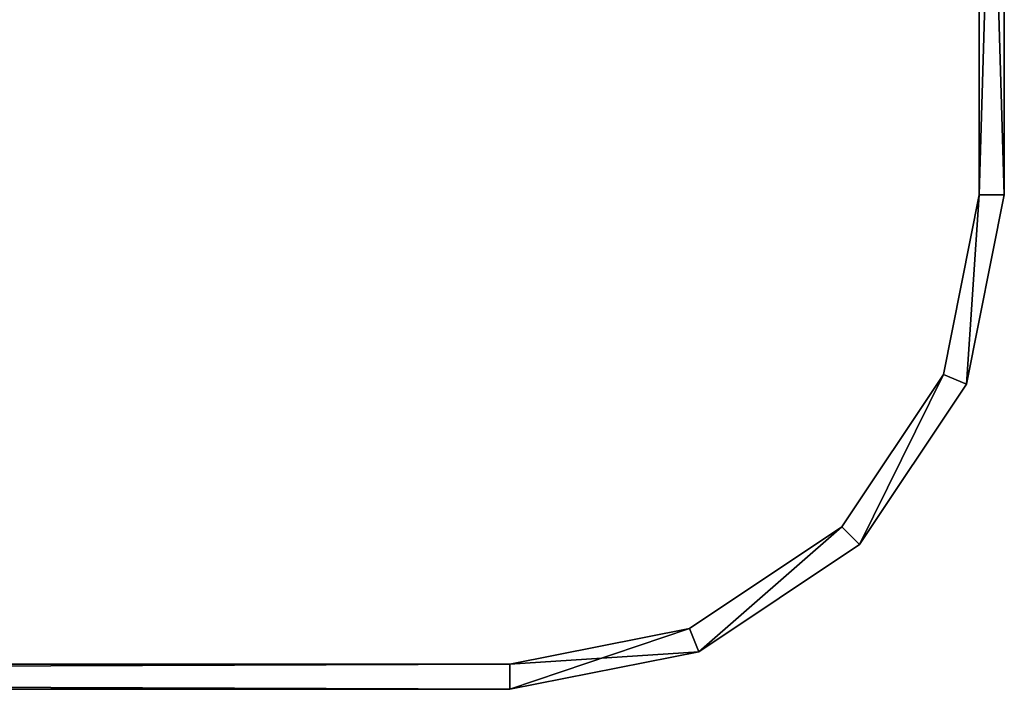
# Model space of a CAD drawing. Extents: x -129 to 122, y 0 to 43.
# Tile 12 of 18: x 91 to 122, y 0 to 22. Entities that reach past the tile are written whole.
import ezdxf

# ---------------------------------------------------------------- set-up
doc = ezdxf.new("R2010")
doc.units = 0
doc.header["$LTSCALE"] = 25.4
doc.layers.get('0').update_dxf_attribs({"color": 13, "linetype": 'CONTINUOUS'})

# ---------------------------------------------------------------- blocks, each defined once
blk = doc.blocks.new('HAGA-9708-9710_STL')
at = {"color": 251}
mesh = blk.add_polyface(dxfattribs=at)
corners = [(122.157, 43.01, 0), (121.357, 16.01, 0), (121.357, 43.01, 0), (-128.643, 43.01, 0), (-129.443, 16.01, 0), (-129.443, 43.01, 0), (-128.643, 16.01, 0), (-128.241, 9.964, 0), (-127.502, 10.27, 0), (-124.816, 4.838, 0), (-124.25, 5.404, 0), (-119.69, 1.413, 0), (-119.384, 2.152, 0), (-113.643, 0.21, 0), (-113.643, 1.01, 0), (106.357, 1.01, 0), (106.357, 0.21, 0), (112.097, 2.152, 0), (112.403, 1.413, 0), (116.963, 5.404, 0), (117.529, 4.838, 0), (120.215, 10.27, 0), (120.954, 9.964, 0), (122.157, 16.01, 0)]
mesh.append_faces([[corners[k] for k in face] for face in [(0, 1, 2), (3, 4, 5)]], dxfattribs={"vtx0": -1, "color": 251})
mesh.append_faces([[corners[k] for k in face] for face in [(4, 6, 7), (7, 8, 9), (9, 10, 11), (11, 12, 13), (13, 15, 16), (16, 17, 18), (18, 19, 20), (20, 21, 22), (22, 1, 23), (23, 1, 0)]], dxfattribs={"vtx0": -1, "vtx1": -1, "color": 251})
mesh.append_faces([[corners[k] for k in face] for face in [(4, 3, 6), (7, 6, 8), (9, 8, 10), (11, 10, 12), (13, 12, 14), (13, 14, 15), (16, 15, 17), (18, 17, 19), (20, 19, 21), (22, 21, 1)]], dxfattribs={"vtx0": -1, "vtx2": -1, "color": 251})
mesh = blk.add_polyface(dxfattribs=at)
corners = [(-129.443, 16.01, 150), (-128.643, 16.01, 150), (-129.443, 43.01, 150), (-128.241, 9.964, 150), (-127.502, 10.27, 150), (-124.816, 4.838, 150), (-124.25, 5.404, 150), (-119.69, 1.413, 150), (-119.384, 2.152, 150), (-113.643, 0.21, 150), (-113.643, 1.01, 150), (106.357, 0.21, 150), (106.357, 1.01, 150), (112.403, 1.413, 150), (112.097, 2.152, 150), (116.963, 5.404, 150), (117.529, 4.838, 150), (120.215, 10.27, 150), (120.954, 9.964, 150), (121.357, 16.01, 150), (122.157, 16.01, 150), (121.357, 43.01, 150), (122.157, 43.01, 150), (-128.643, 43.01, 150)]
mesh.append_faces([[corners[k] for k in face] for face in [(21, 20, 22)]], dxfattribs={"vtx0": -1, "color": 251})
mesh.append_faces([[corners[k] for k in face] for face in [(0, 1, 2), (1, 3, 4), (4, 5, 6), (6, 7, 8), (8, 9, 10), (10, 11, 12), (12, 13, 14), (14, 13, 15), (15, 16, 17), (17, 18, 19), (19, 20, 21)]], dxfattribs={"vtx0": -1, "vtx1": -1, "color": 251})
mesh.append_faces([[corners[k] for k in face] for face in [(1, 0, 3), (4, 3, 5), (6, 5, 7), (8, 7, 9), (10, 9, 11), (12, 11, 13), (15, 13, 16), (17, 16, 18), (19, 18, 20)]], dxfattribs={"vtx0": -1, "vtx2": -1, "color": 251})
mesh.append_faces([[corners[k] for k in face] for face in [(23, 2, 1)]], dxfattribs={"vtx1": -1, "color": 251})
mesh = blk.add_polyface(dxfattribs=at)
corners = [(121.357, 43.01, 150), (121.357, 16.01, 0), (121.357, 16.01, 150), (121.357, 43.01, 0)]
mesh.append_faces([[corners[k] for k in face] for face in [(0, 1, 2), (1, 0, 3)]], dxfattribs={"vtx0": -1, "color": 251})
mesh = blk.add_polyface(dxfattribs=at)
corners = [(122.157, 43.01, 0), (122.157, 16.01, 150), (122.157, 16.01, 0), (122.157, 43.01, 150)]
mesh.append_faces([[corners[k] for k in face] for face in [(0, 1, 2), (1, 0, 3)]], dxfattribs={"vtx0": -1, "color": 251})
mesh = blk.add_polyface(dxfattribs=at)
corners = [(121.357, 16.01, 150), (120.215, 10.27, 0), (120.215, 10.27, 150), (121.357, 16.01, 0)]
mesh.append_faces([[corners[k] for k in face] for face in [(0, 1, 2), (1, 0, 3)]], dxfattribs={"vtx0": -1, "color": 251})
mesh = blk.add_polyface(dxfattribs=at)
corners = [(122.157, 16.01, 0), (120.954, 9.964, 150), (120.954, 9.964, 0), (122.157, 16.01, 150)]
mesh.append_faces([[corners[k] for k in face] for face in [(0, 1, 2), (1, 0, 3)]], dxfattribs={"vtx0": -1, "color": 251})
mesh = blk.add_polyface(dxfattribs=at)
corners = [(120.215, 10.27, 150), (116.963, 5.404, 0), (116.963, 5.404, 150), (120.215, 10.27, 0)]
mesh.append_faces([[corners[k] for k in face] for face in [(0, 1, 2), (1, 0, 3)]], dxfattribs={"vtx0": -1, "color": 251})
mesh = blk.add_polyface(dxfattribs=at)
corners = [(120.954, 9.964, 0), (117.529, 4.838, 150), (117.529, 4.838, 0), (120.954, 9.964, 150)]
mesh.append_faces([[corners[k] for k in face] for face in [(0, 1, 2), (1, 0, 3)]], dxfattribs={"vtx0": -1, "color": 251})
mesh = blk.add_polyface(dxfattribs=at)
corners = [(112.097, 2.152, 150), (116.963, 5.404, 0), (112.097, 2.152, 0), (116.963, 5.404, 150)]
mesh.append_faces([[corners[k] for k in face] for face in [(0, 1, 2), (1, 0, 3)]], dxfattribs={"vtx0": -1, "color": 251})
mesh = blk.add_polyface(dxfattribs=at)
corners = [(117.529, 4.838, 150), (112.403, 1.413, 0), (117.529, 4.838, 0), (112.403, 1.413, 150)]
mesh.append_faces([[corners[k] for k in face] for face in [(0, 1, 2), (1, 0, 3)]], dxfattribs={"vtx0": -1, "color": 251})
mesh = blk.add_polyface(dxfattribs=at)
corners = [(106.357, 1.01, 150), (112.097, 2.152, 0), (106.357, 1.01, 0), (112.097, 2.152, 150)]
mesh.append_faces([[corners[k] for k in face] for face in [(0, 1, 2), (1, 0, 3)]], dxfattribs={"vtx0": -1, "color": 251})
mesh = blk.add_polyface(dxfattribs=at)
corners = [(112.403, 1.413, 150), (106.357, 0.21, 0), (112.403, 1.413, 0), (106.357, 0.21, 150)]
mesh.append_faces([[corners[k] for k in face] for face in [(0, 1, 2), (1, 0, 3)]], dxfattribs={"vtx0": -1, "color": 251})
mesh = blk.add_polyface(dxfattribs=at)
corners = [(-113.643, 1.01, 150), (106.357, 1.01, 0), (-113.643, 1.01, 0), (106.357, 1.01, 150)]
mesh.append_faces([[corners[k] for k in face] for face in [(0, 1, 2), (1, 0, 3)]], dxfattribs={"vtx0": -1, "color": 251})
mesh = blk.add_polyface(dxfattribs=at)
corners = [(106.357, 0.21, 150), (-113.643, 0.21, 0), (106.357, 0.21, 0), (-113.643, 0.21, 150)]
mesh.append_faces([[corners[k] for k in face] for face in [(0, 1, 2), (1, 0, 3)]], dxfattribs={"vtx0": -1, "color": 251})

msp = doc.modelspace()

# ---------------------------------------------------------------- block references
at = {"color": 0}
msp.add_blockref('HAGA-9708-9710_STL', (0, 0), dxfattribs=at)

doc.saveas('drawing.dxf')
